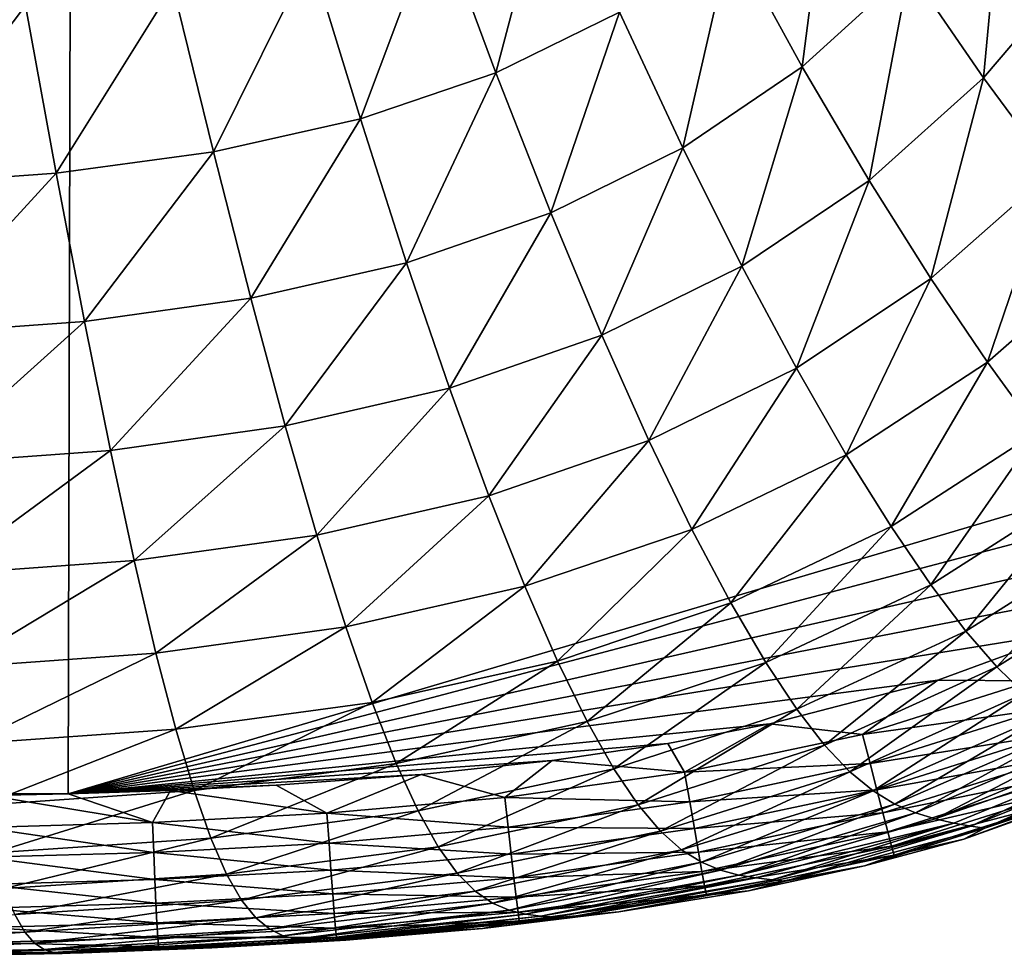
# Model space of a CAD drawing. Header units: metres. Extents: x -59 to 113, y -107 to 107.
# Tile 12 of 192: x -5.02 to 1.26, y -104.44 to -98.45. Entities that reach past the tile are written whole.
import ezdxf

# ---------------------------------------------------------------- set-up
doc = ezdxf.new("R2010")
doc.units = ezdxf.units.M
doc.layers.add('solid_20_382_333_XXX', color=7, linetype='CONTINUOUS')

msp = doc.modelspace()

# ---------------------------------------------------------------- linework, layer by layer
at = {"layer": 'solid_20_382_333_XXX'}
for points in [[(-4.686962, -92.191208, -22.700609), (3.850221, -100.85334, -22.518843), (3.860741, -88.234787, -22.715565)], [(-13.589734, -91.607208, -22.789682), (-13.596972, -103.288216, -22.652626), (-4.686962, -92.191208, -22.700609)], [(-13.596972, -103.288216, -22.652626), (-12.707204, -103.348808, -22.63855), (-4.686962, -92.191208, -22.700609)], [(-12.707204, -103.348808, -22.63855), (-12.018589, -103.380112, -22.628063), (-4.686962, -92.191208, -22.700609)], [(-12.018589, -103.380112, -22.628063), (-4.715753, -103.392151, -22.535826), (-4.686962, -92.191208, -22.700609)], [(-4.686962, -92.191208, -22.700609), (-4.715753, -103.392151, -22.535826), (3.850221, -100.85334, -22.518843)], [(-0.48473, -97.923904, -57.653793), (0.149929, -97.347328, -57.695599), (-0.031431, -98.751976, -57.138149)], [(0.149929, -97.347328, -57.695599), (0.651308, -98.132195, -57.186874), (-0.031431, -98.751976, -57.138149)], [(-2.360634, -97.77961, -58.002041), (-1.626227, -97.429039, -58.030128), (-1.985385, -98.789864, -57.579628)], [(-1.626227, -97.429039, -58.030128), (-1.1966, -98.403992, -57.614685), (-1.985385, -98.789864, -57.579628)], [(0.651308, -98.132195, -57.186874), (1.256315, -97.412384, -57.237175), (1.125052, -98.821564, -56.550938)], [(1.256315, -97.412384, -57.237175), (1.774686, -98.060097, -56.60601), (1.125052, -98.821564, -56.550938)], [(-3.168489, -98.046654, -57.978264), (-2.360634, -97.77961, -58.002041), (-2.850361, -99.084496, -57.549938)], [(-2.360634, -97.77961, -58.002041), (-1.985385, -98.789864, -57.579628), (-2.850361, -99.084496, -57.549938)], [(-1.1966, -98.403992, -57.614685), (-0.48473, -97.923904, -57.653793), (-0.793928, -99.268814, -57.092735)], [(-0.48473, -97.923904, -57.653793), (-0.031431, -98.751976, -57.138149), (-0.793928, -99.268814, -57.092735)], [(-4.046422, -98.236862, -57.959442), (-3.168489, -98.046654, -57.978264), (-3.787944, -99.294815, -57.526421)], [(-3.168489, -98.046654, -57.978264), (-2.850361, -99.084496, -57.549938), (-3.787944, -99.294815, -57.526421)], [(1.125052, -98.821564, -56.550938), (1.774686, -98.060097, -56.60601), (1.565004, -99.41851, -55.771057)], [(-0.031431, -98.751976, -57.138149), (0.651308, -98.132195, -57.186874), (0.394961, -99.477676, -56.497692)], [(0.651308, -98.132195, -57.186874), (1.125052, -98.821564, -56.550938), (0.394961, -99.477676, -56.497692)], [(-4.988245, -98.360435, -57.945831), (-4.046422, -98.236862, -57.959442), (-4.79169, -99.431702, -57.509373)], [(-4.046422, -98.236862, -57.959442), (-3.787944, -99.294815, -57.526421), (-4.79169, -99.431702, -57.509373)], [(-5.987116, -98.42823, -57.937538), (-4.988245, -98.360435, -57.945831), (-5.85449, -99.506821, -57.498928)], [(-4.988245, -98.360435, -57.945831), (-4.79169, -99.431702, -57.509373), (-5.85449, -99.506821, -57.498928)], [(-1.985385, -98.789864, -57.579628), (-1.1966, -98.403992, -57.614685), (-1.635575, -99.684792, -57.052162)], [(-1.1966, -98.403992, -57.614685), (-0.793928, -99.268814, -57.092735), (-1.635575, -99.684792, -57.052162)], [(-0.793928, -99.268814, -57.092735), (-0.031431, -98.751976, -57.138149), (-0.417053, -100.025139, -56.448219)], [(-0.031431, -98.751976, -57.138149), (0.394961, -99.477676, -56.497692), (-0.417053, -100.025139, -56.448219)], [(-2.850361, -99.084496, -57.549938), (-1.985385, -98.789864, -57.579628), (-2.555342, -100.002747, -57.017918)], [(-1.985385, -98.789864, -57.579628), (-1.635575, -99.684792, -57.052162), (-2.555342, -100.002747, -57.017918)], [(0.394961, -99.477676, -56.497692), (1.125052, -98.821564, -56.550938), (0.790449, -100.104378, -55.716331)], [(1.125052, -98.821564, -56.550938), (1.565004, -99.41851, -55.771057), (0.790449, -100.104378, -55.716331)], [(-3.787944, -99.294815, -57.526421), (-2.850361, -99.084496, -57.549938), (-3.549378, -100.229866, -56.990871)], [(-2.850361, -99.084496, -57.549938), (-2.555342, -100.002747, -57.017918), (-3.549378, -100.229866, -56.990871)], [(-4.79169, -99.431702, -57.509373), (-3.787944, -99.294815, -57.526421), (-4.611018, -100.377693, -56.971298)], [(-3.787944, -99.294815, -57.526421), (-3.549378, -100.229866, -56.990871), (-4.611018, -100.377693, -56.971298)], [(-1.635575, -99.684792, -57.052162), (-0.793928, -99.268814, -57.092735), (-1.309916, -100.465973, -56.404148)], [(-0.793928, -99.268814, -57.092735), (-0.417053, -100.025139, -56.448219), (-1.309916, -100.465973, -56.404148)], [(-5.85449, -99.506821, -57.498928), (-4.79169, -99.431702, -57.509373), (-5.732944, -100.458656, -56.959278)], [(-4.79169, -99.431702, -57.509373), (-4.611018, -100.377693, -56.971298), (-5.732944, -100.458656, -56.959278)], [(0.790449, -100.104378, -55.716331), (1.565004, -99.41851, -55.771057), (1.15035, -100.636711, -54.77914)], [(1.565004, -99.41851, -55.771057), (1.964223, -99.927208, -54.83223), (1.15035, -100.636711, -54.77914)], [(-0.417053, -100.025139, -56.448219), (0.394961, -99.477676, -56.497692), (-0.068179, -100.676628, -55.665524)], [(0.394961, -99.477676, -56.497692), (0.790449, -100.104378, -55.716331), (-0.068179, -100.676628, -55.665524)], [(-2.555342, -100.002747, -57.017918), (-1.635575, -99.684792, -57.052162), (-2.282143, -100.802994, -56.367046)], [(-1.635575, -99.684792, -57.052162), (-1.309916, -100.465973, -56.404148), (-2.282143, -100.802994, -56.367046)], [(1.15035, -100.636711, -54.77914), (1.964223, -99.927208, -54.83223), (1.471915, -101.080444, -53.672623)], [(-3.549378, -100.229866, -56.990871), (-2.555342, -100.002747, -57.017918), (-3.329552, -101.043694, -56.337803)], [(-2.555342, -100.002747, -57.017918), (-2.282143, -100.802994, -56.367046), (-3.329552, -101.043694, -56.337803)], [(-1.309916, -100.465973, -56.404148), (-0.417053, -100.025139, -56.448219), (-1.009216, -101.137329, -55.620277)], [(-0.417053, -100.025139, -56.448219), (-0.068179, -100.676628, -55.665524), (-1.009216, -101.137329, -55.620277)], [(-0.068179, -100.676628, -55.665524), (0.790449, -100.104378, -55.716331), (0.249962, -101.228355, -54.729733)], [(0.790449, -100.104378, -55.716331), (1.15035, -100.636711, -54.77914), (0.249962, -101.228355, -54.729733)], [(-4.611018, -100.377693, -56.971298), (-3.549378, -100.229866, -56.990871), (-4.445271, -101.200226, -56.316647)], [(-3.549378, -100.229866, -56.990871), (-3.329552, -101.043694, -56.337803), (-4.445271, -101.200226, -56.316647)], [(-5.732944, -100.458656, -56.959278), (-4.611018, -100.377693, -56.971298), (-5.621804, -101.285736, -56.303612)], [(-4.611018, -100.377693, -56.971298), (-4.445271, -101.200226, -56.316647), (-5.621804, -101.285736, -56.303612)], [(-2.282143, -100.802994, -56.367046), (-1.309916, -100.465973, -56.404148), (-2.030605, -101.48938, -55.58218)], [(-1.309916, -100.465973, -56.404148), (-1.009216, -101.137329, -55.620277), (-2.030605, -101.48938, -55.58218)], [(0.249962, -101.228355, -54.729733), (1.15035, -100.636711, -54.77914), (0.535892, -101.6866, -53.626839)], [(1.15035, -100.636711, -54.77914), (1.471915, -101.080444, -53.672623), (0.535892, -101.6866, -53.626839)], [(-1.009216, -101.137329, -55.620277), (-0.068179, -100.676628, -55.665524), (-0.734632, -101.70433, -54.685616)], [(-0.068179, -100.676628, -55.665524), (0.249962, -101.228355, -54.729733), (-0.734632, -101.70433, -54.685616)], [(-3.329552, -101.043694, -56.337803), (-2.282143, -100.802994, -56.367046), (-3.127756, -101.740616, -55.552116)], [(-2.282143, -100.802994, -56.367046), (-2.030605, -101.48938, -55.58218), (-3.127756, -101.740616, -55.552116)], [(-4.715753, -103.392151, -22.535826), (3.472537, -101.227028, -22.513554), (3.850221, -100.85334, -22.518843)], [(-4.445271, -101.200226, -56.316647), (-3.329552, -101.043694, -56.337803), (-4.29355, -101.903778, -55.5303)], [(-3.329552, -101.043694, -56.337803), (-3.127756, -101.740616, -55.552116), (-4.29355, -101.903778, -55.5303)], [(0.535892, -101.6866, -53.626839), (1.471915, -101.080444, -53.672623), (0.789554, -102.058632, -52.343517)], [(1.471915, -101.080444, -53.672623), (1.754438, -101.442329, -52.384274), (0.789554, -102.058632, -52.343517)], [(-2.030605, -101.48938, -55.58218), (-1.009216, -101.137329, -55.620277), (-1.800741, -102.067734, -54.648331)], [(-1.009216, -101.137329, -55.620277), (-0.734632, -101.70433, -54.685616), (-1.800741, -102.067734, -54.648331)], [(-5.621804, -101.285736, -56.303612), (-4.445271, -101.200226, -56.316647), (-5.520291, -101.992645, -55.516762)], [(-4.445271, -101.200226, -56.316647), (-4.29355, -101.903778, -55.5303), (-5.520291, -101.992645, -55.516762)], [(-4.715753, -103.392151, -22.535826), (2.95893, -101.641335, -22.508242), (3.472537, -101.227028, -22.513554)], [(-0.734632, -101.70433, -54.685616), (0.249962, -101.228355, -54.729733), (-0.486545, -102.173744, -53.585754)], [(0.249962, -101.228355, -54.729733), (0.535892, -101.6866, -53.626839), (-0.486545, -102.173744, -53.585754)], [(0.789554, -102.058632, -52.343517), (1.754438, -101.442329, -52.384274), (1.012857, -102.353188, -50.867271)], [(1.754438, -101.442329, -52.384274), (1.99981, -101.730591, -50.902348), (1.012857, -102.353188, -50.867271)], [(-3.127756, -101.740616, -55.552116), (-2.030605, -101.48938, -55.58218), (-2.943304, -102.326736, -54.618763)], [(-2.030605, -101.48938, -55.58218), (-1.800741, -102.067734, -54.648331), (-2.943304, -102.326736, -54.618763)], [(-4.715753, -103.392151, -22.535826), (2.373027, -102.013794, -22.504276), (2.95893, -101.641335, -22.508242)], [(-1.800741, -102.067734, -54.648331), (-0.734632, -101.70433, -54.685616), (-1.592103, -102.545227, -53.550816)], [(-0.734632, -101.70433, -54.685616), (-0.486545, -102.173744, -53.585754), (-1.592103, -102.545227, -53.550816)], [(-0.486545, -102.173744, -53.585754), (0.535892, -101.6866, -53.626839), (-0.264398, -102.553345, -52.306747)], [(0.535892, -101.6866, -53.626839), (0.789554, -102.058632, -52.343517), (-0.264398, -102.553345, -52.306747)], [(-4.29355, -101.903778, -55.5303), (-3.127756, -101.740616, -55.552116), (-4.154885, -102.494652, -54.59716)], [(-3.127756, -101.740616, -55.552116), (-2.943304, -102.326736, -54.618763), (-4.154885, -102.494652, -54.59716)], [(1.012857, -102.353188, -50.867271), (1.99981, -101.730591, -50.902348), (1.210105, -102.58075, -49.1866)], [(1.99981, -101.730591, -50.902348), (2.212966, -101.955345, -49.215794), (1.210105, -102.58075, -49.1866)], [(-5.520291, -101.992645, -55.516762), (-4.29355, -101.903778, -55.5303), (-5.427525, -102.585823, -54.58358)], [(-4.29355, -101.903778, -55.5303), (-4.154885, -102.494652, -54.59716), (-5.427525, -102.585823, -54.58358)], [(1.210105, -102.58075, -49.1866), (2.212966, -101.955345, -49.215794), (1.385833, -102.751968, -47.2901)], [(-4.715753, -103.392151, -22.535826), (1.679574, -102.355293, -22.501783), (2.373027, -102.013794, -22.504276)], [(-2.943304, -102.326736, -54.618763), (-1.800741, -102.067734, -54.648331), (-2.775231, -102.809601, -53.522888)], [(-1.800741, -102.067734, -54.648331), (-1.592103, -102.545227, -53.550816), (-2.775231, -102.809601, -53.522888)], [(-0.264398, -102.553345, -52.306747), (0.789554, -102.058632, -52.343517), (-0.066236, -102.852287, -50.835503)], [(0.789554, -102.058632, -52.343517), (1.012857, -102.353188, -50.867271), (-0.066236, -102.852287, -50.835503)], [(-1.592103, -102.545227, -53.550816), (-0.486545, -102.173744, -53.585754), (-1.403644, -102.930092, -52.275253)], [(-0.486545, -102.173744, -53.585754), (-0.264398, -102.553345, -52.306747), (-1.403644, -102.930092, -52.275253)], [(-4.154885, -102.494652, -54.59716), (-2.943304, -102.326736, -54.618763), (-4.028128, -102.980644, -53.50227)], [(-2.943304, -102.326736, -54.618763), (-2.775231, -102.809601, -53.522888), (-4.028128, -102.980644, -53.50227)], [(-4.715753, -103.392151, -22.535826), (0.833756, -102.667236, -22.501228), (1.679574, -102.355293, -22.501783)], [(-0.066236, -102.852287, -50.835503), (1.012857, -102.353188, -50.867271), (0.111638, -103.081375, -49.160118)], [(1.012857, -102.353188, -50.867271), (1.210105, -102.58075, -49.1866), (0.111638, -103.081375, -49.160118)], [(1.43512, -102.671654, -22.517899), (1.679574, -102.355293, -22.501783), (0.833756, -102.667236, -22.501228)], [(-5.427525, -102.585823, -54.58358), (-4.154885, -102.494652, -54.59716), (-5.342509, -103.073227, -53.489101)], [(-4.154885, -102.494652, -54.59716), (-4.028128, -102.980644, -53.50227), (-5.342509, -103.073227, -53.489101)], [(-2.775231, -102.809601, -53.522888), (-1.592103, -102.545227, -53.550816), (-2.622209, -103.197792, -52.249855)], [(-1.592103, -102.545227, -53.550816), (-1.403644, -102.930092, -52.275253), (-2.622209, -103.197792, -52.249855)], [(-1.403644, -102.930092, -52.275253), (-0.264398, -102.553345, -52.306747), (-1.233411, -103.23185, -50.808136)], [(-0.264398, -102.553345, -52.306747), (-0.066236, -102.852287, -50.835503), (-1.233411, -103.23185, -50.808136)], [(0.111638, -103.081375, -49.160118), (1.210105, -102.58075, -49.1866), (0.273089, -103.251556, -47.268814)], [(1.210105, -102.58075, -49.1866), (1.385833, -102.751968, -47.2901), (0.273089, -103.251556, -47.268814)], [(-4.715753, -103.392151, -22.535826), (-0.238365, -102.946625, -22.503527), (0.833756, -102.667236, -22.501228)], [(0.353058, -103.013695, -22.518559), (0.833756, -102.667236, -22.501228), (-0.238365, -102.946625, -22.503527)], [(0.353058, -103.013695, -22.518559), (1.43512, -102.671654, -22.517899), (0.833756, -102.667236, -22.501228)], [(1.503592, -102.851089, -22.574018), (1.43512, -102.671654, -22.517899), (0.353058, -103.013695, -22.518559)], [(0.273089, -103.251556, -47.268814), (1.385833, -102.751968, -47.2901), (0.421663, -103.373566, -45.151077)], [(1.385833, -102.751968, -47.2901), (1.544401, -102.877274, -45.167561), (0.421663, -103.373566, -45.151077)], [(-4.028128, -102.980644, -53.50227), (-2.775231, -102.809601, -53.522888), (-3.911915, -103.370644, -52.230892)], [(-2.775231, -102.809601, -53.522888), (-2.622209, -103.197792, -52.249855), (-3.911915, -103.370644, -52.230892)], [(-1.233411, -103.23185, -50.808136), (-0.066236, -102.852287, -50.835503), (-1.078299, -103.46154, -49.137218)], [(-0.066236, -102.852287, -50.835503), (0.111638, -103.081375, -49.160118), (-1.078299, -103.46154, -49.137218)], [(0.401293, -103.199333, -22.574541), (1.503592, -102.851089, -22.574018), (0.353058, -103.013695, -22.518559)], [(1.565602, -103.013702, -22.665527), (1.503592, -102.851089, -22.574018), (0.401293, -103.199333, -22.574541)], [(0.421663, -103.373566, -45.151077), (1.544401, -102.877274, -45.167561), (0.560328, -103.457748, -42.798729)], [(1.544401, -102.877274, -45.167561), (1.689855, -102.96669, -42.810955), (0.560328, -103.457748, -42.798729)], [(-4.715753, -103.392151, -22.535826), (-0.888768, -103.070488, -22.506218), (-0.238365, -102.946625, -22.503527)], [(-2.622209, -103.197792, -52.249855), (-1.403644, -102.930092, -52.275253), (-2.482381, -103.501129, -50.785889)], [(-1.403644, -102.930092, -52.275253), (-1.233411, -103.23185, -50.808136), (-2.482381, -103.501129, -50.785889)], [(-0.781678, -103.254745, -22.522476), (-0.238365, -102.946625, -22.503527), (-0.888768, -103.070488, -22.506218)], [(-0.781678, -103.254745, -22.522476), (0.353058, -103.013695, -22.518559), (-0.238365, -102.946625, -22.503527)], [(0.560328, -103.457748, -42.798729), (1.689855, -102.96669, -42.810955), (0.691985, -103.514404, -40.203846)], [(1.689855, -102.96669, -42.810955), (1.8262, -103.030167, -40.212482), (0.691985, -103.514404, -40.203846)], [(-5.342509, -103.073227, -53.489101), (-4.028128, -102.980644, -53.50227), (-5.264133, -103.463936, -52.218571)], [(-4.028128, -102.980644, -53.50227), (-3.911915, -103.370644, -52.230892), (-5.264133, -103.463936, -52.218571)], [(0.401293, -103.199333, -22.574541), (0.353058, -103.013695, -22.518559), (-0.781678, -103.254745, -22.522476)], [(0.445092, -103.367569, -22.66585), (1.565602, -103.013702, -22.665527), (0.401293, -103.199333, -22.574541)], [(1.619633, -103.155502, -22.788219), (1.565602, -103.013702, -22.665527), (0.445092, -103.367569, -22.66585)], [(0.691985, -103.514404, -40.203846), (1.8262, -103.030167, -40.212482), (0.81805, -103.552643, -37.359699)], [(1.8262, -103.030167, -40.212482), (1.955813, -103.076401, -37.36554), (0.81805, -103.552643, -37.359699)], [(-4.715753, -103.392151, -22.535826), (-1.626683, -103.179298, -22.510252), (-0.888768, -103.070488, -22.506218)], [(-0.781678, -103.254745, -22.522476), (-0.888768, -103.070488, -22.506218), (-1.626683, -103.179298, -22.510252)], [(-1.078299, -103.46154, -49.137218), (0.111638, -103.081375, -49.160118), (-0.935093, -103.63031, -47.250393)], [(0.111638, -103.081375, -49.160118), (0.273089, -103.251556, -47.268814), (-0.935093, -103.63031, -47.250393)], [(0.81805, -103.552643, -37.359699), (1.955813, -103.076401, -37.36554), (2.0777, -103.111359, -34.265965)], [(0.483382, -103.51429, -22.788292), (1.619633, -103.155502, -22.788219), (0.445092, -103.367569, -22.66585)], [(1.664168, -103.272507, -22.937885), (1.619633, -103.155502, -22.788219), (0.483382, -103.51429, -22.788292)], [(0.81805, -103.552643, -37.359699), (2.0777, -103.111359, -34.265965), (0.93688, -103.579025, -34.262047)], [(0.93688, -103.579025, -34.262047), (2.0777, -103.111359, -34.265965), (1.044481, -103.598061, -30.907999)], [(2.0777, -103.111359, -34.265965), (2.188212, -103.13868, -30.910786), (1.044481, -103.598061, -30.907999)], [(1.044481, -103.598061, -30.907999), (2.188212, -103.13868, -30.910786), (1.133893, -103.612228, -27.295868)], [(2.188212, -103.13868, -30.910786), (2.280362, -103.159836, -27.298044), (1.133893, -103.612228, -27.295868)], [(-4.715753, -103.392151, -22.535826), (-2.463258, -103.269547, -22.515928), (-1.626683, -103.179298, -22.510252)], [(-3.911915, -103.370644, -52.230892), (-2.622209, -103.197792, -52.249855), (-3.804627, -103.674683, -50.769108)], [(-2.622209, -103.197792, -52.249855), (-2.482381, -103.501129, -50.785889), (-3.804627, -103.674683, -50.769108)], [(-1.929249, -103.415466, -22.529007), (-1.626683, -103.179298, -22.510252), (-2.463258, -103.269547, -22.515928)], [(-1.929249, -103.415466, -22.529007), (-0.781678, -103.254745, -22.522476), (-1.626683, -103.179298, -22.510252)], [(-0.748908, -103.44355, -22.578396), (0.401293, -103.199333, -22.574541), (-0.781678, -103.254745, -22.522476)], [(0.445092, -103.367569, -22.66585), (0.401293, -103.199333, -22.574541), (-0.748908, -103.44355, -22.578396)], [(1.133893, -103.612228, -27.295868), (2.280362, -103.159836, -27.298044), (2.02658, -103.313164, -23.507318)], [(-4.715753, -103.392151, -22.535826), (-3.388195, -103.337318, -22.523369), (-2.463258, -103.269547, -22.515928)], [(-3.064216, -103.516052, -22.537516), (-2.463258, -103.269547, -22.515928), (-3.388195, -103.337318, -22.523369)], [(-3.064216, -103.516052, -22.537516), (-1.929249, -103.415466, -22.529007), (-2.463258, -103.269547, -22.515928)], [(-2.482381, -103.501129, -50.785889), (-1.233411, -103.23185, -50.808136), (-2.353231, -103.730812, -49.118484)], [(-1.233411, -103.23185, -50.808136), (-1.078299, -103.46154, -49.137218), (-2.353231, -103.730812, -49.118484)], [(-0.748908, -103.44355, -22.578396), (-0.781678, -103.254745, -22.522476), (-1.929249, -103.415466, -22.529007)], [(-0.935093, -103.63031, -47.250393), (0.273089, -103.251556, -47.268814), (-0.801, -103.749138, -45.136875)], [(0.273089, -103.251556, -47.268814), (0.421663, -103.373566, -45.151077), (-0.801, -103.749138, -45.136875)], [(0.515088, -103.635384, -22.937677), (1.664168, -103.272507, -22.937885), (0.483382, -103.51429, -22.788292)], [(1.69769, -103.360725, -23.110315), (1.664168, -103.272507, -22.937885), (0.515088, -103.635384, -22.937677)], [(-4.715753, -103.392151, -22.535826), (-4.061616, -103.370842, -22.52944), (-3.388195, -103.337318, -22.523369)], [(-3.064216, -103.516052, -22.537516), (-3.388195, -103.337318, -22.523369), (-4.061616, -103.370842, -22.52944)], [(1.000222, -103.680763, -23.50531), (2.02658, -103.313164, -23.507318), (1.718682, -103.416176, -23.3013)], [(1.133893, -103.612228, -27.295868), (2.02658, -103.313164, -23.507318), (1.000222, -103.680763, -23.50531)], [(-12.018589, -103.380112, -22.628063), (-11.351569, -103.400238, -22.618235), (-4.715753, -103.392151, -22.535826)], [(-11.351569, -103.400238, -22.618235), (-5.222152, -103.403885, -22.541042), (-4.715753, -103.392151, -22.535826)], [(-5.264133, -103.463936, -52.218571), (-3.911915, -103.370644, -52.230892), (-5.191185, -103.768127, -50.758018)], [(-5.260734, -103.606529, -22.558378), (-4.177379, -103.57502, -22.547449), (-5.222152, -103.403885, -22.541042)], [(-4.177379, -103.57502, -22.547449), (-4.715753, -103.392151, -22.535826), (-5.222152, -103.403885, -22.541042)], [(-3.911915, -103.370644, -52.230892), (-3.804627, -103.674683, -50.769108), (-5.191185, -103.768127, -50.758018)], [(-4.177379, -103.57502, -22.547449), (-4.061616, -103.370842, -22.52944), (-4.715753, -103.392151, -22.535826)], [(-4.177379, -103.57502, -22.547449), (-3.064216, -103.516052, -22.537516), (-4.061616, -103.370842, -22.52944)], [(-0.801, -103.749138, -45.136875), (0.421663, -103.373566, -45.151077), (-0.673996, -103.82859, -42.788307)], [(-0.719021, -103.61467, -22.669569), (0.445092, -103.367569, -22.66585), (-0.748908, -103.44355, -22.578396)], [(0.483382, -103.51429, -22.788292), (0.445092, -103.367569, -22.66585), (-0.719021, -103.61467, -22.669569)], [(0.421663, -103.373566, -45.151077), (0.560328, -103.457748, -42.798729), (-0.673996, -103.82859, -42.788307)], [(0.539136, -103.726723, -23.109814), (1.69769, -103.360725, -23.110315), (0.515088, -103.635384, -22.937677)], [(1.718682, -103.416176, -23.3013), (1.69769, -103.360725, -23.110315), (0.539136, -103.726723, -23.109814)], [(-1.907752, -103.605705, -22.584913), (-1.929249, -103.415466, -22.529007), (-3.064216, -103.516052, -22.537516)], [(-2.353231, -103.730812, -49.118484), (-1.078299, -103.46154, -49.137218), (-2.232184, -103.898132, -47.235268)], [(-1.078299, -103.46154, -49.137218), (-0.935093, -103.63031, -47.250393), (-2.232184, -103.898132, -47.235268)], [(-1.907752, -103.605705, -22.584913), (-0.748908, -103.44355, -22.578396), (-1.929249, -103.415466, -22.529007)], [(-0.719021, -103.61467, -22.669569), (-0.748908, -103.44355, -22.578396), (-1.907752, -103.605705, -22.584913)], [(-0.673996, -103.82859, -42.788307), (0.560328, -103.457748, -42.798729), (-0.552144, -103.879204, -40.196602)], [(0.560328, -103.457748, -42.798729), (0.691985, -103.514404, -40.203846), (-0.552144, -103.879204, -40.196602)], [(0.554451, -103.784195, -23.300508), (1.718682, -103.416176, -23.3013), (0.539136, -103.726723, -23.109814)], [(1.000222, -103.680763, -23.50531), (1.718682, -103.416176, -23.3013), (0.554451, -103.784195, -23.300508)], [(-3.05066, -103.706841, -22.593443), (-3.064216, -103.516052, -22.537516), (-4.177379, -103.57502, -22.547449)], [(-3.804627, -103.674683, -50.769108), (-2.482381, -103.501129, -50.785889), (-3.704348, -103.904037, -49.104218)], [(-2.482381, -103.501129, -50.785889), (-2.353231, -103.730812, -49.118484), (-3.704348, -103.904037, -49.104218)], [(-3.05066, -103.706841, -22.593443), (-1.907752, -103.605705, -22.584913), (-3.064216, -103.516052, -22.537516)], [(-0.692752, -103.763931, -22.791819), (0.483382, -103.51429, -22.788292), (-0.719021, -103.61467, -22.669569)], [(0.515088, -103.635384, -22.937677), (0.483382, -103.51429, -22.788292), (-0.692752, -103.763931, -22.791819)], [(-0.552144, -103.879204, -40.196602), (0.691985, -103.514404, -40.203846), (-0.43481, -103.910408, -37.3549)], [(0.691985, -103.514404, -40.203846), (0.81805, -103.552643, -37.359699), (-0.43481, -103.910408, -37.3549)], [(-4.169338, -103.765976, -22.603416), (-4.177379, -103.57502, -22.547449), (-5.260734, -103.606529, -22.558378)], [(-4.169338, -103.765976, -22.603416), (-3.05066, -103.706841, -22.593443), (-4.177379, -103.57502, -22.547449)], [(-0.43481, -103.910408, -37.3549), (0.81805, -103.552643, -37.359699), (0.93688, -103.579025, -34.262047)], [(-0.43481, -103.910408, -37.3549), (0.93688, -103.579025, -34.262047), (-0.324049, -103.929298, -34.258896)], [(-0.324049, -103.929298, -34.258896), (0.93688, -103.579025, -34.262047), (-0.223907, -103.941093, -30.905767)], [(0.93688, -103.579025, -34.262047), (1.044481, -103.598061, -30.907999), (-0.223907, -103.941093, -30.905767)], [(-0.223907, -103.941093, -30.905767), (1.044481, -103.598061, -30.907999), (-0.140968, -103.949158, -27.294096)], [(1.044481, -103.598061, -30.907999), (1.133893, -103.612228, -27.295868), (-0.140968, -103.949158, -27.294096)], [(-5.256364, -103.797485, -22.614393), (-4.169338, -103.765976, -22.603416), (-5.260734, -103.606529, -22.558378)], [(-1.887998, -103.778137, -22.676006), (-1.907752, -103.605705, -22.584913), (-3.05066, -103.706841, -22.593443)], [(-2.232184, -103.898132, -47.235268), (-0.935093, -103.63031, -47.250393), (-2.117128, -104.014198, -45.125221)], [(-0.935093, -103.63031, -47.250393), (-0.801, -103.749138, -45.136875), (-2.117128, -104.014198, -45.125221)], [(-1.887998, -103.778137, -22.676006), (-0.719021, -103.61467, -22.669569), (-1.907752, -103.605705, -22.584913)], [(-0.692752, -103.763931, -22.791819), (-0.719021, -103.61467, -22.669569), (-1.887998, -103.778137, -22.676006)], [(-0.670841, -103.887154, -22.940969), (0.515088, -103.635384, -22.937677), (-0.692752, -103.763931, -22.791819)], [(0.539136, -103.726723, -23.109814), (0.515088, -103.635384, -22.937677), (-0.670841, -103.887154, -22.940969)], [(-0.140968, -103.949158, -27.294096), (1.133893, -103.612228, -27.295868), (0.366691, -103.852242, -23.505527)], [(1.133893, -103.612228, -27.295868), (1.000222, -103.680763, -23.50531), (0.366691, -103.852242, -23.505527)], [(-5.191185, -103.768127, -50.758018), (-3.804627, -103.674683, -50.769108), (-5.122366, -103.997124, -49.094646)], [(-3.804627, -103.674683, -50.769108), (-3.704348, -103.904037, -49.104218), (-5.122366, -103.997124, -49.094646)], [(-3.038041, -103.879784, -22.684496), (-3.05066, -103.706841, -22.593443), (-4.169338, -103.765976, -22.603416)], [(-3.038041, -103.879784, -22.684496), (-1.887998, -103.778137, -22.676006), (-3.05066, -103.706841, -22.593443)], [(0.366691, -103.852242, -23.505527), (1.000222, -103.680763, -23.50531), (0.554451, -103.784195, -23.300508)], [(-4.161667, -103.939079, -22.69446), (-4.169338, -103.765976, -22.603416), (-5.256364, -103.797485, -22.614393)], [(-4.161667, -103.939079, -22.69446), (-3.038041, -103.879784, -22.684496), (-4.169338, -103.765976, -22.603416)], [(-3.704348, -103.904037, -49.104218), (-2.353231, -103.730812, -49.118484), (-3.609132, -104.070099, -47.223671)], [(-2.353231, -103.730812, -49.118484), (-2.232184, -103.898132, -47.235268), (-3.609132, -104.070099, -47.223671)], [(-1.870483, -103.928574, -22.79812), (-1.887998, -103.778137, -22.676006), (-3.038041, -103.879784, -22.684496)], [(-2.117128, -104.014198, -45.125221), (-0.801, -103.749138, -45.136875), (-2.006811, -104.089752, -42.779808)], [(-0.801, -103.749138, -45.136875), (-0.673996, -103.82859, -42.788307), (-2.006811, -104.089752, -42.779808)], [(-1.870483, -103.928574, -22.79812), (-0.692752, -103.763931, -22.791819), (-1.887998, -103.778137, -22.676006)], [(-0.670841, -103.887154, -22.940969), (-0.692752, -103.763931, -22.791819), (-1.870483, -103.928574, -22.79812)], [(-0.654023, -103.980156, -23.112848), (0.539136, -103.726723, -23.109814), (-0.670841, -103.887154, -22.940969)], [(0.554451, -103.784195, -23.300508), (0.539136, -103.726723, -23.109814), (-0.654023, -103.980156, -23.112848)], [(-0.643037, -104.038757, -23.303276), (0.554451, -103.784195, -23.300508), (-0.654023, -103.980156, -23.112848)], [(0.366691, -103.852242, -23.505527), (0.554451, -103.784195, -23.300508), (-0.643037, -104.038757, -23.303276)], [(-5.25198, -103.970604, -22.705448), (-4.161667, -103.939079, -22.69446), (-5.256364, -103.797485, -22.614393)], [(-2.006811, -104.089752, -42.779808), (-0.673996, -103.82859, -42.788307), (-1.900074, -104.13546, -40.190765)], [(-0.673996, -103.82859, -42.788307), (-0.552144, -103.879204, -40.196602), (-1.900074, -104.13546, -40.190765)], [(-5.122366, -103.997124, -49.094646), (-3.704348, -103.904037, -49.104218), (-5.05637, -104.162346, -47.215778)], [(-3.704348, -103.904037, -49.104218), (-3.609132, -104.070099, -47.223671), (-5.05637, -104.162346, -47.215778)], [(-3.026681, -104.030685, -22.806524), (-3.038041, -103.879784, -22.684496), (-4.161667, -103.939079, -22.69446)], [(-3.609132, -104.070099, -47.223671), (-2.232184, -103.898132, -47.235268), (-3.517484, -104.184059, -45.116261)], [(-2.232184, -103.898132, -47.235268), (-2.117128, -104.014198, -45.125221), (-3.517484, -104.184059, -45.116261)], [(-3.026681, -104.030685, -22.806524), (-1.870483, -103.928574, -22.79812), (-3.038041, -103.879784, -22.684496)], [(-1.900074, -104.13546, -40.190765), (-0.552144, -103.879204, -40.196602), (-1.796851, -104.161003, -37.351093)], [(-1.855698, -104.052795, -22.947096), (-0.670841, -103.887154, -22.940969), (-1.870483, -103.928574, -22.79812)], [(-0.654023, -103.980156, -23.112848), (-0.670841, -103.887154, -22.940969), (-1.855698, -104.052795, -22.947096)], [(-0.552144, -103.879204, -40.196602), (-0.43481, -103.910408, -37.3549), (-1.796851, -104.161003, -37.351093)], [(-1.796851, -104.161003, -37.351093), (-0.43481, -103.910408, -37.3549), (-1.699325, -104.173859, -34.256435)], [(-0.43481, -103.910408, -37.3549), (-0.324049, -103.929298, -34.258896), (-1.699325, -104.173859, -34.256435)], [(-0.374591, -104.011162, -23.507032), (0.366691, -103.852242, -23.505527), (-0.643037, -104.038757, -23.303276)], [(-0.140968, -103.949158, -27.294096), (0.366691, -103.852242, -23.505527), (-0.374591, -104.011162, -23.507032)], [(-4.154571, -104.090126, -22.816439), (-4.161667, -103.939079, -22.69446), (-5.25198, -103.970604, -22.705448)], [(-5.247708, -104.121666, -22.8274), (-4.154571, -104.090126, -22.816439), (-5.25198, -103.970604, -22.705448)], [(-4.154571, -104.090126, -22.816439), (-3.026681, -104.030685, -22.806524), (-4.161667, -103.939079, -22.69446)], [(-1.855698, -104.052795, -22.947096), (-1.870483, -103.928574, -22.79812), (-3.026681, -104.030685, -22.806524)], [(-1.699325, -104.173859, -34.256435), (-0.324049, -103.929298, -34.258896), (-1.611291, -104.17984, -30.904036)], [(-0.324049, -103.929298, -34.258896), (-0.223907, -103.941093, -30.905767), (-1.611291, -104.17984, -30.904036)], [(-1.611291, -104.17984, -30.904036), (-0.223907, -103.941093, -30.905767), (-1.538601, -104.183029, -27.292704)], [(-0.223907, -103.941093, -30.905767), (-0.140968, -103.949158, -27.294096), (-1.538601, -104.183029, -27.292704)], [(-1.538601, -104.183029, -27.292704), (-0.140968, -103.949158, -27.294096), (-1.202042, -104.146439, -23.510107)], [(-0.140968, -103.949158, -27.294096), (-0.374591, -104.011162, -23.507032), (-1.202042, -104.146439, -23.510107)], [(-3.016902, -104.155327, -22.955376), (-3.026681, -104.030685, -22.806524), (-4.154571, -104.090126, -22.816439)], [(-3.517484, -104.184059, -45.116261), (-2.117128, -104.014198, -45.125221), (-3.428726, -104.256721, -42.773285)], [(-2.117128, -104.014198, -45.125221), (-2.006811, -104.089752, -42.779808), (-3.428726, -104.256721, -42.773285)], [(-3.016902, -104.155327, -22.955376), (-1.855698, -104.052795, -22.947096), (-3.026681, -104.030685, -22.806524)], [(-1.844136, -104.146606, -23.118769), (-0.654023, -103.980156, -23.112848), (-1.855698, -104.052795, -22.947096)], [(-0.643037, -104.038757, -23.303276), (-0.654023, -103.980156, -23.112848), (-1.844136, -104.146606, -23.118769)], [(-1.202042, -104.146439, -23.510107), (-0.374591, -104.011162, -23.507032), (-0.643037, -104.038757, -23.303276)], [(-4.148251, -104.214905, -22.965204), (-4.154571, -104.090126, -22.816439), (-5.247708, -104.121666, -22.8274)], [(-5.05637, -104.162346, -47.215778), (-3.609132, -104.070099, -47.223671), (-4.992244, -104.275009, -45.1101)], [(-3.609132, -104.070099, -47.223671), (-3.517484, -104.184059, -45.116261), (-4.992244, -104.275009, -45.1101)], [(-4.148251, -104.214905, -22.965204), (-3.016902, -104.155327, -22.955376), (-4.154571, -104.090126, -22.816439)], [(-3.428726, -104.256721, -42.773285), (-2.006811, -104.089752, -42.779808), (-3.342272, -104.298859, -40.186314)], [(-2.006811, -104.089752, -42.779808), (-1.900074, -104.13546, -40.190765), (-3.342272, -104.298859, -40.186314)], [(-1.844136, -104.146606, -23.118769), (-1.855698, -104.052795, -22.947096), (-3.016902, -104.155327, -22.955376)], [(-1.83629, -104.205803, -23.308975), (-0.643037, -104.038757, -23.303276), (-1.844136, -104.146606, -23.118769)], [(-1.202042, -104.146439, -23.510107), (-0.643037, -104.038757, -23.303276), (-1.83629, -104.205803, -23.308975)], [(-5.05637, -104.162346, -47.215778), (-4.992244, -104.275009, -45.1101), (-6.527572, -104.310127, -45.106594)], [(-5.243672, -104.24646, -22.97611), (-4.148251, -104.214905, -22.965204), (-5.247708, -104.121666, -22.8274)], [(-3.009024, -104.249496, -23.126894), (-3.016902, -104.155327, -22.955376), (-4.148251, -104.214905, -22.965204)], [(-3.342272, -104.298859, -40.186314), (-1.900074, -104.13546, -40.190765), (-3.25839, -104.320282, -37.348221)], [(-1.900074, -104.13546, -40.190765), (-1.796851, -104.161003, -37.351093), (-3.25839, -104.320282, -37.348221)], [(-3.25839, -104.320282, -37.348221), (-1.796851, -104.161003, -37.351093), (-3.179101, -104.328773, -34.254597)], [(-1.796851, -104.161003, -37.351093), (-1.699325, -104.173859, -34.256435), (-3.179101, -104.328773, -34.254597)], [(-3.009024, -104.249496, -23.126894), (-1.844136, -104.146606, -23.118769), (-3.016902, -104.155327, -22.955376)], [(-1.83629, -104.205803, -23.308975), (-1.844136, -104.146606, -23.118769), (-3.009024, -104.249496, -23.126894)], [(-2.071427, -104.250984, -23.514751), (-1.202042, -104.146439, -23.510107), (-1.83629, -104.205803, -23.308975)], [(-1.538601, -104.183029, -27.292704), (-1.202042, -104.146439, -23.510107), (-2.071427, -104.250984, -23.514751)], [(-4.142911, -104.309196, -23.136614), (-4.148251, -104.214905, -22.965204), (-5.243672, -104.24646, -22.97611)], [(-4.992244, -104.275009, -45.1101), (-3.517484, -104.184059, -45.116261), (-4.929681, -104.345955, -42.768764)], [(-3.517484, -104.184059, -45.116261), (-3.428726, -104.256721, -42.773285), (-4.929681, -104.345955, -42.768764)], [(-4.142911, -104.309196, -23.136614), (-3.009024, -104.249496, -23.126894), (-4.148251, -104.214905, -22.965204)], [(-3.179101, -104.328773, -34.254597), (-1.699325, -104.173859, -34.256435), (-3.107635, -104.330559, -30.902748)], [(-1.699325, -104.173859, -34.256435), (-1.611291, -104.17984, -30.904036), (-3.107635, -104.330559, -30.902748)], [(-3.107635, -104.330559, -30.902748), (-1.611291, -104.17984, -30.904036), (-3.048784, -104.330254, -27.291658)], [(-1.611291, -104.17984, -30.904036), (-1.538601, -104.183029, -27.292704), (-3.048784, -104.330254, -27.291658)], [(-3.048784, -104.330254, -27.291658), (-1.538601, -104.183029, -27.292704), (-2.943867, -104.325493, -23.520691)], [(-3.00337, -104.308983, -23.316929), (-1.83629, -104.205803, -23.308975), (-3.009024, -104.249496, -23.126894)], [(-2.071427, -104.250984, -23.514751), (-1.83629, -104.205803, -23.308975), (-3.00337, -104.308983, -23.316929)], [(-1.538601, -104.183029, -27.292704), (-2.071427, -104.250984, -23.514751), (-2.943867, -104.325493, -23.520691)], [(-6.527572, -104.310127, -45.106594), (-4.992244, -104.275009, -45.1101), (-6.494986, -104.380325, -42.766159)], [(-4.992244, -104.275009, -45.1101), (-4.929681, -104.345955, -42.768764), (-6.494986, -104.380325, -42.766159)], [(-5.239997, -104.34079, -23.147442), (-4.142911, -104.309196, -23.136614), (-5.243672, -104.24646, -22.97611)], [(-4.929681, -104.345955, -42.768764), (-3.428726, -104.256721, -42.773285), (-4.868446, -104.385979, -40.183212)], [(-3.428726, -104.256721, -42.773285), (-3.342272, -104.298859, -40.186314), (-4.868446, -104.385979, -40.183212)], [(-3.00337, -104.308983, -23.316929), (-3.009024, -104.249496, -23.126894), (-4.142911, -104.309196, -23.136614)], [(-2.943867, -104.325493, -23.520691), (-2.071427, -104.250984, -23.514751), (-3.00337, -104.308983, -23.316929)], [(-6.494986, -104.380325, -42.766159), (-4.929681, -104.345955, -42.768764), (-6.462991, -104.419418, -40.181408)], [(-4.929681, -104.345955, -42.768764), (-4.868446, -104.385979, -40.183212), (-6.462991, -104.419418, -40.181408)], [(-4.138755, -104.368797, -23.326517), (-4.142911, -104.309196, -23.136614), (-5.239997, -104.34079, -23.147442)], [(-5.236809, -104.400436, -23.33725), (-4.138755, -104.368797, -23.326517), (-5.239997, -104.34079, -23.147442)], [(-4.868446, -104.385979, -40.183212), (-3.342272, -104.298859, -40.186314), (-4.808894, -104.404961, -37.346214)], [(-3.342272, -104.298859, -40.186314), (-3.25839, -104.320282, -37.348221), (-4.808894, -104.404961, -37.346214)], [(-4.808894, -104.404961, -37.346214), (-3.25839, -104.320282, -37.348221), (-4.752585, -104.410889, -34.253315)], [(-3.25839, -104.320282, -37.348221), (-3.179101, -104.328773, -34.254597), (-4.752585, -104.410889, -34.253315)], [(-4.752585, -104.410889, -34.253315), (-3.179101, -104.328773, -34.254597), (-4.701891, -104.41024, -30.901854)], [(-3.179101, -104.328773, -34.254597), (-3.107635, -104.330559, -30.902748), (-4.701891, -104.41024, -30.901854)], [(-4.701891, -104.41024, -30.901854), (-3.107635, -104.330559, -30.902748), (-4.660228, -104.407928, -27.290932)], [(-4.660228, -104.407928, -27.290932), (-3.048784, -104.330254, -27.291658), (-4.619058, -104.406181, -23.535067)], [(-3.107635, -104.330559, -30.902748), (-3.048784, -104.330254, -27.291658), (-4.660228, -104.407928, -27.290932)], [(-3.048784, -104.330254, -27.291658), (-3.797696, -104.375175, -23.527573), (-4.619058, -104.406181, -23.535067)], [(-4.138755, -104.368797, -23.326517), (-3.00337, -104.308983, -23.316929), (-4.142911, -104.309196, -23.136614)], [(-3.797696, -104.375175, -23.527573), (-3.00337, -104.308983, -23.316929), (-4.138755, -104.368797, -23.326517)], [(-3.797696, -104.375175, -23.527573), (-2.943867, -104.325493, -23.520691), (-3.00337, -104.308983, -23.316929)], [(-3.048784, -104.330254, -27.291658), (-2.943867, -104.325493, -23.520691), (-3.797696, -104.375175, -23.527573)], [(-6.462991, -104.419418, -40.181408), (-4.868446, -104.385979, -40.183212), (-6.431827, -104.437317, -37.345039)], [(-4.868446, -104.385979, -40.183212), (-4.808894, -104.404961, -37.346214), (-6.431827, -104.437317, -37.345039)], [(-6.431827, -104.437317, -37.345039), (-4.808894, -104.404961, -37.346214), (-6.402354, -104.442131, -34.252563)], [(-4.808894, -104.404961, -37.346214), (-4.752585, -104.410889, -34.253315), (-6.402354, -104.442131, -34.252563)], [(-6.402354, -104.442131, -34.252563), (-4.752585, -104.410889, -34.253315), (-6.375839, -104.440445, -30.901329)], [(-6.375839, -104.440445, -30.901329), (-4.701891, -104.41024, -30.901854), (-6.354074, -104.437325, -27.290504)], [(-4.752585, -104.410889, -34.253315), (-4.701891, -104.41024, -30.901854), (-6.375839, -104.440445, -30.901329)], [(-6.354074, -104.437325, -27.290504), (-4.660228, -104.407928, -27.290932), (-6.112528, -104.433624, -23.550562)], [(-4.701891, -104.41024, -30.901854), (-4.660228, -104.407928, -27.290932), (-6.354074, -104.437325, -27.290504)], [(-4.660228, -104.407928, -27.290932), (-5.393466, -104.424133, -23.542828), (-6.112528, -104.433624, -23.550562)], [(-5.393466, -104.424133, -23.542828), (-4.619058, -104.406181, -23.535067), (-5.236809, -104.400436, -23.33725)], [(-4.660228, -104.407928, -27.290932), (-4.619058, -104.406181, -23.535067), (-5.393466, -104.424133, -23.542828)], [(-4.619058, -104.406181, -23.535067), (-4.138755, -104.368797, -23.326517), (-5.236809, -104.400436, -23.33725)], [(-4.619058, -104.406181, -23.535067), (-3.797696, -104.375175, -23.527573), (-4.138755, -104.368797, -23.326517)]]:
    msp.add_3dface(points, dxfattribs=at)

doc.saveas('drawing.dxf')
